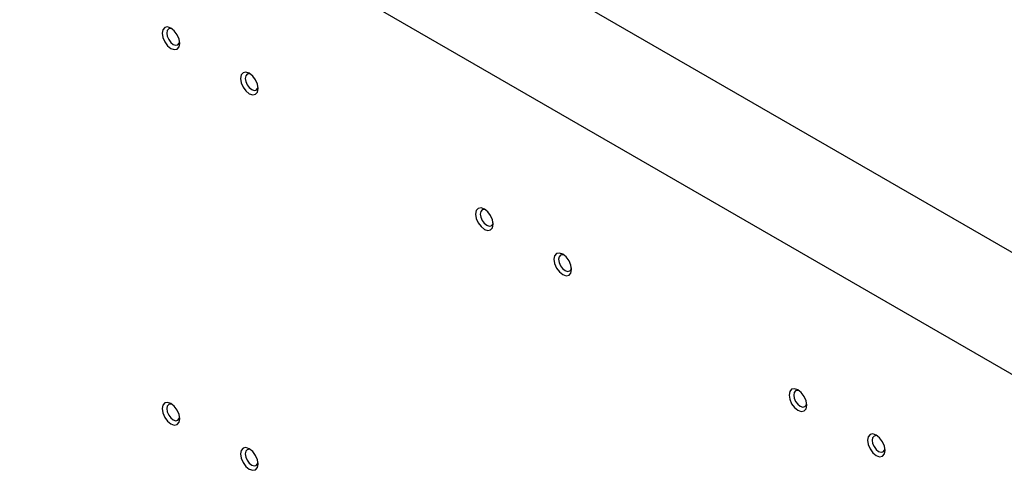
# Paper-space layout 'Blatt2' of a CAD drawing. Header units: millimetres. Extents: x 5 to 418, y 2 to 292.
# Tile 95 of 103: x 285 to 314, y 216 to 229. Entities that reach past the tile are written whole.
import ezdxf

# ---------------------------------------------------------------- set-up
doc = ezdxf.new("R2010")
doc.units = ezdxf.units.MM

psp = doc.layouts.new('Blatt2')

# ---------------------------------------------------------------- linework, layer by layer
at = {"color": 7, "linetype": 'Continuous', "lineweight": 25}
for p, q in [((264.911, 250.789), (322.186, 217.724)), ((262.2, 248.68), (318.533, 216.159))]:
    psp.add_line(p, q, dxfattribs=at)
at = {"color": 7, "linetype": 'Continuous', "lineweight": 25, "flags": 128}
for points in [[(289.453, 228.456), (289.433, 228.585), (289.375, 228.717), (289.289, 228.833), (289.188, 228.915), (289.086, 228.95), (289, 228.934), (288.943, 228.867), (288.923, 228.762), (288.943, 228.633), (289, 228.501), (289.086, 228.385), (289.188, 228.303), (289.289, 228.267), (289.375, 228.284), (289.433, 228.35), (289.453, 228.456)], [(289.226, 228.89), (289.184, 228.9), (289.121, 228.888), (289.079, 228.839), (289.064, 228.762), (289.079, 228.667), (289.121, 228.57), (289.184, 228.485), (289.259, 228.425), (289.333, 228.399), (289.396, 228.411), (289.438, 228.46), (289.45, 228.501)], [(291.81, 227.095), (291.79, 227.224), (291.732, 227.356), (291.646, 227.472), (291.545, 227.554), (291.443, 227.59), (291.357, 227.573), (291.3, 227.507), (291.28, 227.401), (291.3, 227.272), (291.357, 227.14), (291.443, 227.024), (291.545, 226.942), (291.646, 226.907), (291.732, 226.923), (291.79, 226.99), (291.81, 227.095)], [(291.583, 227.529), (291.541, 227.539), (291.478, 227.527), (291.436, 227.479), (291.421, 227.401), (291.436, 227.307), (291.478, 227.21), (291.541, 227.124), (291.616, 227.064), (291.69, 227.039), (291.753, 227.051), (291.795, 227.099), (291.807, 227.138)], [(298.881, 223.013), (298.861, 223.142), (298.803, 223.274), (298.717, 223.39), (298.616, 223.472), (298.515, 223.508), (298.428, 223.491), (298.371, 223.425), (298.351, 223.319), (298.371, 223.19), (298.428, 223.058), (298.515, 222.942), (298.616, 222.86), (298.717, 222.825), (298.803, 222.841), (298.861, 222.908), (298.881, 223.013)], [(298.654, 223.447), (298.612, 223.457), (298.549, 223.445), (298.507, 223.397), (298.492, 223.319), (298.507, 223.225), (298.549, 223.128), (298.612, 223.042), (298.687, 222.982), (298.761, 222.957), (298.824, 222.969), (298.866, 223.017), (298.878, 223.059)], [(301.238, 221.652), (301.218, 221.781), (301.161, 221.914), (301.074, 222.03), (300.973, 222.112), (300.872, 222.147), (300.786, 222.13), (300.728, 222.064), (300.708, 221.959), (300.728, 221.83), (300.786, 221.697), (300.872, 221.581), (300.973, 221.499), (301.074, 221.464), (301.161, 221.481), (301.218, 221.547), (301.238, 221.652)], [(301.011, 222.086), (300.969, 222.097), (300.906, 222.084), (300.864, 222.036), (300.849, 221.959), (300.864, 221.864), (300.906, 221.767), (300.969, 221.682), (301.044, 221.622), (301.118, 221.596), (301.181, 221.608), (301.223, 221.657), (301.235, 221.698)], [(308.309, 217.57), (308.289, 217.699), (308.232, 217.832), (308.146, 217.948), (308.044, 218.03), (307.943, 218.065), (307.857, 218.048), (307.799, 217.982), (307.779, 217.876), (307.799, 217.748), (307.857, 217.615), (307.943, 217.499), (308.044, 217.417), (308.146, 217.382), (308.232, 217.399), (308.289, 217.465), (308.309, 217.57)], [(308.082, 218.004), (308.04, 218.015), (307.977, 218.002), (307.935, 217.954), (307.92, 217.876), (307.935, 217.782), (307.977, 217.685), (308.04, 217.6), (308.115, 217.54), (308.189, 217.514), (308.252, 217.526), (308.294, 217.575), (308.306, 217.616)], [(289.453, 217.16), (289.433, 217.289), (289.375, 217.422), (289.289, 217.538), (289.188, 217.62), (289.086, 217.655), (289, 217.638), (288.943, 217.572), (288.923, 217.466), (288.943, 217.338), (289, 217.205), (289.086, 217.089), (289.188, 217.007), (289.289, 216.972), (289.375, 216.989), (289.433, 217.055), (289.453, 217.16)], [(289.226, 217.594), (289.184, 217.605), (289.121, 217.592), (289.079, 217.544), (289.064, 217.466), (289.079, 217.372), (289.121, 217.275), (289.184, 217.19), (289.259, 217.13), (289.333, 217.104), (289.396, 217.116), (289.438, 217.165), (289.45, 217.206)], [(310.666, 216.21), (310.646, 216.338), (310.589, 216.471), (310.503, 216.587), (310.401, 216.669), (310.3, 216.704), (310.214, 216.687), (310.156, 216.621), (310.136, 216.516), (310.156, 216.387), (310.214, 216.254), (310.3, 216.138), (310.401, 216.057), (310.503, 216.021), (310.589, 216.038), (310.646, 216.104), (310.666, 216.21)], [(310.439, 216.644), (310.397, 216.654), (310.334, 216.642), (310.292, 216.593), (310.277, 216.516), (310.292, 216.421), (310.334, 216.324), (310.397, 216.239), (310.472, 216.179), (310.546, 216.153), (310.609, 216.165), (310.651, 216.214), (310.664, 216.255)], [(291.81, 215.8), (291.79, 215.928), (291.732, 216.061), (291.646, 216.177), (291.545, 216.259), (291.443, 216.294), (291.357, 216.277), (291.3, 216.211), (291.28, 216.106), (291.3, 215.977), (291.357, 215.844), (291.443, 215.728), (291.545, 215.646), (291.646, 215.611), (291.732, 215.628), (291.79, 215.694), (291.81, 215.8)], [(291.583, 216.234), (291.541, 216.244), (291.478, 216.232), (291.436, 216.183), (291.421, 216.106), (291.436, 216.011), (291.478, 215.914), (291.541, 215.829), (291.616, 215.769), (291.69, 215.743), (291.753, 215.755), (291.795, 215.804), (291.807, 215.845)]]:
    psp.add_lwpolyline(points, dxfattribs=at)

doc.saveas('drawing.dxf')
